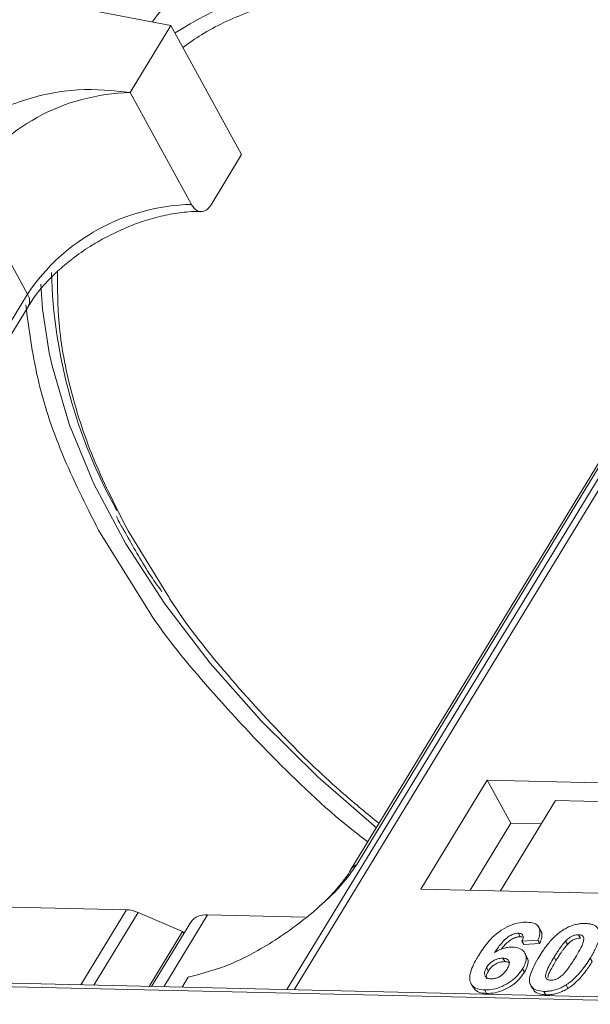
# Model space of a CAD drawing. Header units: millimetres. Extents: x -765 to 710, y 139 to 1172.
# Tile 42 of 76: x 193 to 214, y 945 to 981. Entities that reach past the tile are written whole.
import ezdxf

# ---------------------------------------------------------------- set-up
doc = ezdxf.new("R2010")
doc.units = ezdxf.units.MM

msp = doc.modelspace()

# ---------------------------------------------------------------- linework, layer by layer
at = {"color": 7, "linetype": 'Continuous', "lineweight": 15}
for p, q in [((192.835, 981.672), (198.216, 980.642)), ((224.143, 980.954), (202.463, 945.324)), ((202.732, 945.318), (224.429, 980.975)), ((196.722, 978.187), (198.216, 980.642)), ((198.216, 980.642), (200.803, 975.915)), ((198.964, 974.09), (196.722, 978.187)), ((199.682, 974.073), (200.803, 975.915)), ((205.019, 949.908), (220.332, 975.074)), ((192.959, 970.804), (190.718, 974.902)), ((220.118, 974.888), (204.805, 949.722)), ((192.959, 970.804), (177.646, 945.639)), ((177.789, 945.378), (192.993, 970.364)), ((195.564, 962.154), (197.291, 959.366)), ((198.063, 959.819), (196.642, 962.129)), ((209.797, 952.993), (207.369, 949.003)), ((221.29, 952.729), (209.797, 952.993)), ((209.797, 952.993), (210.659, 951.417)), ((212.295, 952.251), (210.278, 948.936)), ((212.295, 952.251), (218.401, 952.111)), ((210.659, 951.417), (209.165, 948.962)), ((211.772, 951.391), (210.659, 951.417)), ((207.369, 949.003), (218.862, 948.739)), ((189.607, 948.409), (196.591, 948.249)), ((196.591, 948.249), (194.917, 945.497)), ((197.01, 948.151), (195.389, 945.486)), ((197.01, 948.151), (198.641, 947.455)), ((197.953, 945.427), (199.553, 948.057)), ((203.129, 947.975), (199.553, 948.057)), ((198.942, 947.797), (197.507, 945.437)), ((197.414, 945.44), (198.641, 947.455)), ((198.685, 947.374), (198.641, 947.455)), ((210.934, 947.386), (211.003, 947.26)), ((211.756, 947.474), (211.687, 947.6)), ((213.137, 947.335), (213.206, 947.209)), ((211.652, 947.135), (211.068, 947.096)), ((211.068, 947.096), (211.137, 946.97)), ((211.137, 946.97), (211.721, 947.009)), ((211.652, 947.135), (211.721, 947.009)), ((212.735, 946.976), (212.666, 947.102)), ((211.246, 946.528), (211.177, 946.654)), ((210.369, 946.473), (210.438, 946.347)), ((212.243, 946.509), (212.311, 946.383)), ((213.569, 946.479), (213.638, 946.353)), ((209.77, 946.129), (209.839, 946.003)), ((211.09, 946.088), (211.159, 945.962)), ((186.196, 945.568), (220.38, 944.784)), ((220.562, 944.908), (186.379, 945.693)), ((198.629, 945.412), (198.85, 945.775)), ((209.205, 945.538), (209.274, 945.412)), ((211.392, 945.472), (211.461, 945.346)), ((212.68, 945.492), (212.749, 945.366)), ((209.699, 945.308), (209.768, 945.182)), ((211.873, 945.258), (211.942, 945.132))]:
    msp.add_line(p, q, dxfattribs=at)
at = {"color": 7, "linetype": 'Continuous', "lineweight": 15, "flags": 128}
for points in [[(210.847, 986.079), (208.395, 986.021), (206.096, 985.732), (203.976, 985.216), (202.058, 984.478), (200.363, 983.526), (198.909, 982.37), (197.713, 981.024), (197.533, 980.773)], [(193.757, 968.653), (193.514, 970.246), (193.45, 971.168)], [(205.736, 951.252), (203.61, 953.103), (201.528, 955.157), (199.646, 957.282), (197.986, 959.456), (196.563, 961.655), (195.394, 963.857), (194.49, 966.038), (193.861, 968.175), (193.757, 968.653)]]:
    msp.add_lwpolyline(points, dxfattribs=at)
at = {"color": 7, "linetype": 'Continuous', "lineweight": 15}
for centre, radius, start, end in [((207.543, 965.839), 17.186, 88.173, 122.2769), ((196.89, 970.75), 7.439, 91.2925, 146.0732), ((199.132, 966.652), 7.439, 91.2925, 146.0732), ((212.661, 972.083), 18.828, 181.473, 209.2705), ((192.618, 970.557), 0.422, 332.7392, 35.9387), ((205.217, 949.465), 0.486, 114.0436, 148.1804), ((196.541, 947.096), 1.154, 66.0507, 87.522), ((199.473, 947.398), 0.664, 83.0653, 142.99)]:
    msp.add_arc(centre, radius, start, end, dxfattribs=at)
for points, knots in [([(198.654, 979.842), (198.877, 980.001), (199.586, 980.506), (201.174, 981.229), (203.43, 981.935), (206.094, 982.364), (208.018, 982.38), (208.965, 982.388)], [0, 0, 0, 0, 0.088375, 0.281114, 0.527622, 0.767417, 1, 1, 1, 1]), ([(196.722, 978.187), (196.092, 978.255), (194.83, 978.392), (192.784, 977.968), (191.15, 977.218), (190.088, 976.432), (189.739, 975.956), (189.61, 975.779)], [0, 0, 0, 0, 0.249096, 0.498243, 0.745205, 0.90541, 1, 1, 1, 1]), ([(199.682, 974.073), (199.637, 974.011), (199.545, 973.887), (199.374, 973.812), (199.202, 973.833), (199.06, 973.937), (198.991, 974.046), (198.964, 974.09)], [0, 0, 0, 0, 0.2146939, 0.4293877, 0.6440816, 0.8587754, 1, 1, 1, 1]), ([(195.747, 972.839), (196.098, 973.014), (196.59, 973.261), (197.328, 973.52), (197.942, 973.69), (198.624, 973.799), (199.091, 973.841), (199.3, 973.822), (199.314, 973.821)], [0, 0, 0, 0, 0.288391, 0.40474, 0.594322, 0.785544, 0.984773, 1, 1, 1, 1]), ([(193.009, 970.366), (193.057, 970.451), (193.228, 970.75), (193.635, 971.229), (194.162, 971.742), (194.717, 972.191), (195.243, 972.553), (195.613, 972.762), (195.747, 972.839)], [0, 0, 0, 0, 0.097286, 0.340622, 0.525469, 0.686972, 0.885597, 1, 1, 1, 1]), ([(196.642, 962.129), (196.213, 962.974), (195.341, 964.69), (194.508, 967.249), (194.061, 969.59), (194.062, 971.009), (194.063, 971.63)], [0, 0, 0, 0, 0.255322, 0.518562, 0.789217, 1, 1, 1, 1]), ([(192.901, 970.409), (193.014, 969.527), (193.241, 967.762), (194.143, 964.978), (195.092, 963.092), (195.564, 962.154)], [0, 0, 0, 0, 0.3344532, 0.6690302, 1, 1, 1, 1]), ([(196.22, 962.657), (196.249, 962.594), (196.343, 962.394), (196.467, 962.193), (196.551, 962.056)], [0, 0, 0, 0, 0.317467, 1, 1, 1, 1]), ([(196.551, 962.056), (196.825, 961.56), (197.223, 960.835), (197.727, 960.117), (197.886, 959.892)], [0, 0, 0, 0, 0.685846, 1, 1, 1, 1]), ([(205.833, 951.411), (205.395, 951.77), (204.216, 952.739), (202.276, 954.605), (200.142, 956.976), (198.687, 958.798), (198.109, 959.744), (198.063, 959.819)], [0, 0, 0, 0, 0.139905, 0.376826, 0.679842, 0.974606, 1, 1, 1, 1]), ([(197.291, 959.366), (197.295, 959.361), (197.892, 958.396), (199.463, 956.476), (202.042, 953.691), (204.082, 951.756), (205.295, 950.834), (205.423, 950.737)], [0, 0, 0, 0, 0.0017077, 0.3169131, 0.6379044, 0.9618689, 1, 1, 1, 1]), ([(198.85, 945.775), (199.369, 945.912), (200.405, 946.186), (202.153, 947.156), (203.59, 948.266), (204.555, 949.231), (204.894, 949.725), (205.019, 949.908)], [0, 0, 0, 0, 0.249096, 0.498243, 0.745205, 0.90541, 1, 1, 1, 1]), ([(204.803, 949.721), (204.799, 949.715), (204.706, 949.531), (204.391, 949.129), (203.99, 948.67), (203.697, 948.415), (203.618, 948.347)], [0, 0, 0, 0, 0.014876, 0.423831, 0.846052, 1, 1, 1, 1]), ([(209.47, 946.556), (209.522, 946.638), (209.678, 946.884), (209.951, 947.224), (210.34, 947.532), (210.702, 947.712), (211.02, 947.79), (211.191, 947.793), (211.253, 947.794)], [0, 0, 0, 0, 0.142337, 0.429127, 0.589943, 0.751205, 0.909895, 1, 1, 1, 1]), ([(211.253, 947.794), (211.347, 947.785), (211.517, 947.769), (211.672, 947.651), (211.742, 947.477), (211.714, 947.293), (211.666, 947.17), (211.652, 947.135)], [0, 0, 0, 0, 0.242691, 0.439002, 0.635006, 0.895059, 1, 1, 1, 1]), ([(212.58, 947.51), (212.63, 947.54), (212.733, 947.601), (212.898, 947.67), (213.064, 947.717), (213.2, 947.738), (213.307, 947.745), (213.36, 947.745), (213.386, 947.745)], [0, 0, 0, 0, 0.193776, 0.3936, 0.587864, 0.788908, 0.894169, 1, 1, 1, 1]), ([(213.386, 947.745), (213.434, 947.742), (213.529, 947.737), (213.655, 947.707), (213.762, 947.656), (213.829, 947.593), (213.87, 947.531), (213.883, 947.495), (213.89, 947.477)], [0, 0, 0, 0, 0.192627, 0.388684, 0.582013, 0.783201, 0.891038, 1, 1, 1, 1]), ([(210.934, 947.386), (210.893, 947.384), (210.811, 947.379), (210.664, 947.32), (210.498, 947.216), (210.285, 946.996), (210.155, 946.812), (210.067, 946.687)], [0, 0, 0, 0, 0.112049, 0.22438, 0.370115, 0.570276, 1, 1, 1, 1]), ([(211.068, 947.096), (211.088, 947.144), (211.12, 947.219), (211.109, 947.309), (211.063, 947.36), (210.998, 947.382), (210.951, 947.385), (210.934, 947.386)], [0, 0, 0, 0, 0.33384, 0.5245467, 0.7163724, 0.8918244, 1, 1, 1, 1]), ([(211.693, 946.527), (211.744, 946.609), (211.861, 946.795), (212.11, 947.117), (212.369, 947.373), (212.559, 947.497), (212.58, 947.51)], [0, 0, 0, 0, 0.237381, 0.538918, 0.949082, 1, 1, 1, 1]), ([(211.721, 947.009), (211.748, 947.088), (211.803, 947.249), (211.81, 947.416), (211.756, 947.469), (211.753, 947.472)], [0, 0, 0, 0, 0.4817849, 0.9693075, 1, 1, 1, 1]), ([(212.666, 947.102), (212.708, 947.144), (212.778, 947.212), (212.902, 947.288), (213.016, 947.326), (213.093, 947.335), (213.133, 947.335), (213.137, 947.335)], [0, 0, 0, 0, 0.3348035, 0.5425606, 0.750382, 0.9707212, 1, 1, 1, 1]), ([(213.137, 947.335), (213.176, 947.331), (213.245, 947.323), (213.31, 947.275), (213.337, 947.187), (213.307, 947.019), (213.185, 946.775), (213.073, 946.587), (213.016, 946.491)], [0, 0, 0, 0, 0.1056461, 0.1862213, 0.267042, 0.4315406, 0.7127076, 1, 1, 1, 1]), ([(213.89, 947.477), (213.898, 947.443), (213.914, 947.375), (213.904, 947.231), (213.857, 947.048), (213.77, 946.844), (213.672, 946.653), (213.603, 946.537), (213.569, 946.479)], [0, 0, 0, 0, 0.118432, 0.2393289, 0.4494336, 0.6641784, 0.8318201, 1, 1, 1, 1]), ([(210.313, 946.804), (210.313, 946.804), (210.369, 946.882), (210.472, 947.001), (210.65, 947.148), (210.8, 947.225), (210.922, 947.258), (210.98, 947.259), (211.003, 947.26)], [0, 0, 0, 0, 0.000071, 0.368569, 0.571075, 0.774891, 0.911654, 1, 1, 1, 1]), ([(211.003, 947.26), (211.042, 947.259), (211.085, 947.257), (211.11, 947.238), (211.112, 947.236)], [0, 0, 0, 0, 0.900108, 1, 1, 1, 1]), ([(212.243, 946.509), (212.268, 946.55), (212.318, 946.632), (212.39, 946.743), (212.458, 946.842), (212.521, 946.929), (212.588, 947.017), (212.64, 947.073), (212.666, 947.102)], [0, 0, 0, 0, 0.20527, 0.410616, 0.557148, 0.703844, 0.851475, 1, 1, 1, 1]), ([(212.311, 946.383), (212.337, 946.424), (212.387, 946.506), (212.459, 946.617), (212.527, 946.716), (212.59, 946.803), (212.657, 946.89), (212.709, 946.947), (212.735, 946.976)], [0, 0, 0, 0, 0.20527, 0.410616, 0.557148, 0.703844, 0.851475, 1, 1, 1, 1]), ([(212.735, 946.976), (212.777, 947.018), (212.847, 947.086), (212.971, 947.162), (213.085, 947.2), (213.162, 947.209), (213.202, 947.209), (213.206, 947.209)], [0, 0, 0, 0, 0.3348035, 0.5425606, 0.750382, 0.9707212, 1, 1, 1, 1]), ([(209.699, 945.308), (209.606, 945.317), (209.419, 945.334), (209.235, 945.464), (209.139, 945.656), (209.167, 945.988), (209.319, 946.303), (209.449, 946.521), (209.47, 946.556)], [0, 0, 0, 0, 0.148269, 0.297647, 0.442421, 0.607851, 0.935658, 1, 1, 1, 1]), ([(210.067, 946.687), (210.118, 946.716), (210.223, 946.774), (210.361, 946.828), (210.471, 946.856), (210.553, 946.872), (210.633, 946.88), (210.685, 946.88), (210.711, 946.88)], [0, 0, 0, 0, 0.243654, 0.49576, 0.617892, 0.741503, 0.870025, 1, 1, 1, 1]), ([(210.711, 946.88), (210.804, 946.871), (210.99, 946.851), (211.16, 946.713), (211.238, 946.523), (211.208, 946.304), (211.126, 946.154), (211.09, 946.088)], [0, 0, 0, 0, 0.210216, 0.421975, 0.620016, 0.831037, 1, 1, 1, 1]), ([(209.77, 946.129), (209.804, 946.18), (209.861, 946.263), (209.99, 946.366), (210.118, 946.43), (210.251, 946.47), (210.33, 946.472), (210.369, 946.473)], [0, 0, 0, 0, 0.276721, 0.45687, 0.637007, 0.824068, 1, 1, 1, 1]), ([(209.839, 946.003), (209.873, 946.054), (209.93, 946.137), (210.059, 946.24), (210.187, 946.304), (210.32, 946.344), (210.399, 946.346), (210.438, 946.347)], [0, 0, 0, 0, 0.276721, 0.45687, 0.637007, 0.824068, 1, 1, 1, 1]), ([(210.369, 946.473), (210.416, 946.469), (210.502, 946.461), (210.582, 946.4), (210.617, 946.315), (210.592, 946.201), (210.547, 946.119), (210.522, 946.076)], [0, 0, 0, 0, 0.213757, 0.394944, 0.576585, 0.777311, 1, 1, 1, 1]), ([(210.438, 946.347), (210.487, 946.345), (210.554, 946.341), (210.593, 946.308), (210.604, 946.299)], [0, 0, 0, 0, 0.715718, 1, 1, 1, 1]), ([(211.159, 945.962), (211.202, 946.044), (211.288, 946.209), (211.308, 946.408), (211.253, 946.494), (211.235, 946.521)], [0, 0, 0, 0, 0.401791, 0.807526, 1, 1, 1, 1]), ([(211.873, 945.258), (211.78, 945.267), (211.592, 945.284), (211.412, 945.411), (211.322, 945.608), (211.383, 945.987), (211.567, 946.307), (211.693, 946.527)], [0, 0, 0, 0, 0.147528, 0.296569, 0.43214, 0.608737, 1, 1, 1, 1]), ([(212.122, 945.667), (212.076, 945.673), (212.002, 945.683), (211.942, 945.738), (211.924, 945.832), (211.959, 946.001), (212.083, 946.241), (212.189, 946.419), (212.243, 946.509)], [0, 0, 0, 0, 0.125351, 0.202197, 0.279182, 0.459742, 0.727968, 1, 1, 1, 1]), ([(212.014, 945.751), (212.018, 945.783), (212.032, 945.898), (212.156, 946.115), (212.259, 946.293), (212.311, 946.383)], [0, 0, 0, 0, 0.159501, 0.57679, 1, 1, 1, 1]), ([(213.016, 946.491), (212.991, 946.451), (212.94, 946.369), (212.869, 946.258), (212.801, 946.159), (212.738, 946.073), (212.672, 945.986), (212.62, 945.929), (212.594, 945.901)], [0, 0, 0, 0, 0.205942, 0.411959, 0.558149, 0.704502, 0.851801, 1, 1, 1, 1]), ([(213.569, 946.479), (213.517, 946.397), (213.4, 946.211), (213.155, 945.893), (212.899, 945.636), (212.708, 945.51), (212.68, 945.492)], [0, 0, 0, 0, 0.236629, 0.537361, 0.932986, 1, 1, 1, 1]), ([(212.749, 945.366), (212.797, 945.399), (212.895, 945.465), (213.06, 945.605), (213.235, 945.787), (213.396, 945.99), (213.529, 946.18), (213.602, 946.295), (213.638, 946.353)], [0, 0, 0, 0, 0.11827, 0.23888, 0.450732, 0.667209, 0.83334, 1, 1, 1, 1]), ([(209.937, 945.717), (209.891, 945.723), (209.798, 945.734), (209.716, 945.809), (209.683, 945.907), (209.71, 946.02), (209.751, 946.094), (209.77, 946.129)], [0, 0, 0, 0, 0.2079047, 0.4199807, 0.6306256, 0.821735, 1, 1, 1, 1]), ([(211.09, 946.088), (211.034, 946.005), (210.922, 945.84), (210.66, 945.609), (210.344, 945.43), (210.004, 945.319), (209.801, 945.311), (209.699, 945.308)], [0, 0, 0, 0, 0.197831, 0.3973, 0.59891, 0.798741, 1, 1, 1, 1]), ([(209.785, 945.714), (209.774, 945.737), (209.751, 945.79), (209.78, 945.894), (209.82, 945.968), (209.839, 946.003)], [0, 0, 0, 0, 0.296139, 0.660307, 1, 1, 1, 1]), ([(209.768, 945.182), (209.868, 945.185), (210.07, 945.192), (210.4, 945.299), (210.711, 945.471), (210.98, 945.7), (211.098, 945.873), (211.159, 945.962)], [0, 0, 0, 0, 0.198208, 0.398397, 0.584963, 0.787074, 1, 1, 1, 1]), ([(210.522, 946.076), (210.488, 946.024), (210.431, 945.939), (210.312, 945.831), (210.192, 945.766), (210.061, 945.723), (209.981, 945.719), (209.937, 945.717)], [0, 0, 0, 0, 0.288697, 0.463553, 0.639942, 0.801808, 1, 1, 1, 1]), ([(212.594, 945.901), (212.552, 945.859), (212.483, 945.791), (212.359, 945.716), (212.246, 945.677), (212.168, 945.668), (212.128, 945.667), (212.122, 945.667)], [0, 0, 0, 0, 0.333678, 0.540413, 0.747264, 0.961209, 1, 1, 1, 1]), ([(212.68, 945.492), (212.629, 945.462), (212.527, 945.401), (212.362, 945.333), (212.196, 945.285), (212.06, 945.265), (211.953, 945.258), (211.9, 945.258), (211.873, 945.258)], [0, 0, 0, 0, 0.193769, 0.393564, 0.587886, 0.789131, 0.894283, 1, 1, 1, 1]), ([(209.284, 945.418), (209.313, 945.371), (209.38, 945.261), (209.571, 945.194), (209.719, 945.185), (209.768, 945.182)], [0, 0, 0, 0, 0.338595, 0.784132, 1, 1, 1, 1]), ([(211.474, 945.353), (211.495, 945.315), (211.548, 945.217), (211.726, 945.148), (211.881, 945.136), (211.942, 945.132)], [0, 0, 0, 0, 0.275409, 0.710365, 1, 1, 1, 1]), ([(211.942, 945.132), (211.991, 945.132), (212.09, 945.133), (212.248, 945.156), (212.414, 945.201), (212.554, 945.258), (212.666, 945.316), (212.721, 945.349), (212.749, 945.366)], [0, 0, 0, 0, 0.193594, 0.390501, 0.584817, 0.78683, 0.892868, 1, 1, 1, 1])]:
    msp.add_open_spline(points, degree=3, knots=knots, dxfattribs=at)

doc.saveas('drawing.dxf')
